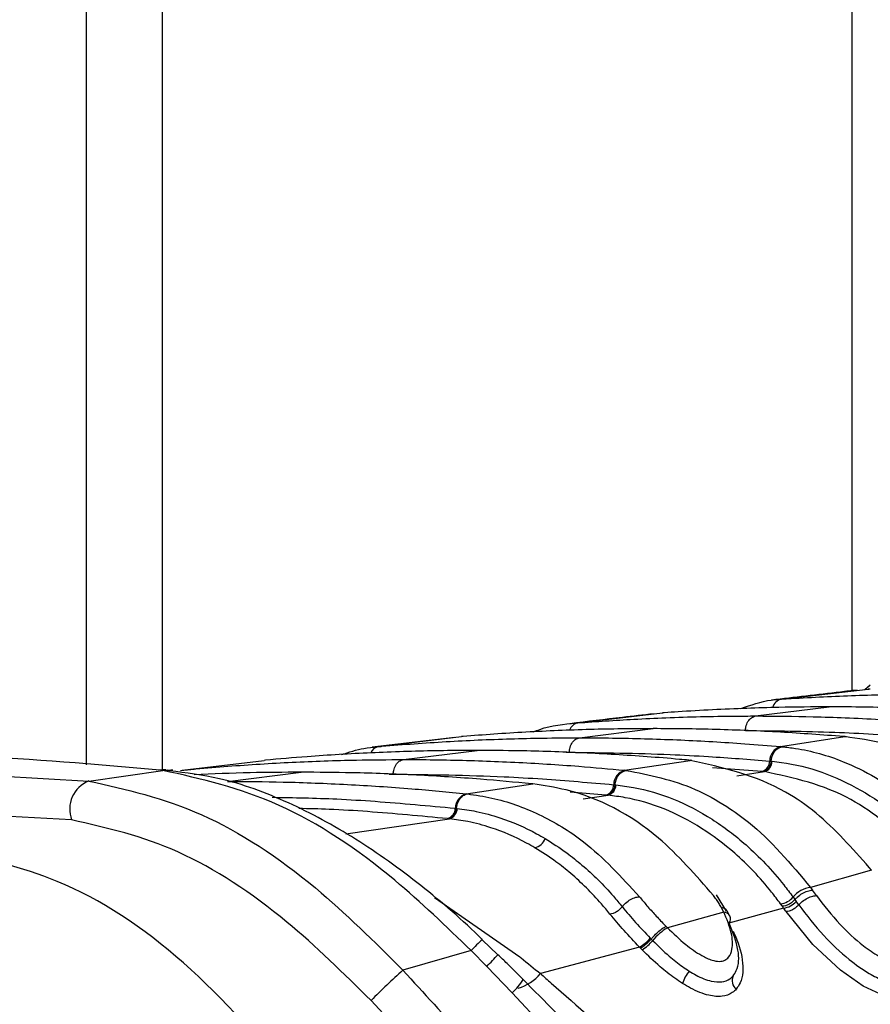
# Model space of a CAD drawing. Header units: millimetres. Extents: x 20 to 22981, y 40 to 19992.
# Tile 122 of 158: x 17536 to 17574, y 5895 to 5938. Entities that reach past the tile are written whole.
import ezdxf

# ---------------------------------------------------------------- set-up
doc = ezdxf.new("R2010")
doc.units = ezdxf.units.MM
doc.header["$LTSCALE"] = 2

msp = doc.modelspace()

# ---------------------------------------------------------------- linework, layer by layer
at = {"color": 7, "linetype": 'Continuous', "lineweight": 25}
for p, q in [((17539.303, 5905.354), (17539.303, 6410.022)), ((17573.925, 5908.868), (17573.692, 5908.665)), ((17573.746, 5908.714), (17573.922, 5908.874)), ((17570.002, 5908.256), (17573.838, 5908.696)), ((17573.932, 5908.701), (17573.838, 5908.696)), ((17573.838, 5908.696), (17573.86, 5908.698)), ((17569.916, 5908.25), (17570.002, 5908.256)), ((17561.011, 5907.207), (17564.75, 5907.646)), ((17564.828, 5907.652), (17564.75, 5907.646)), ((17564.75, 5907.646), (17564.768, 5907.648)), ((17568.863, 5907.511), (17572.119, 5907.914)), ((17560.938, 5907.201), (17561.011, 5907.207)), ((17561.085, 5906.549), (17564.341, 5906.952)), ((17555.581, 5906.566), (17551.919, 5906.13)), ((17552.203, 5906.16), (17555.872, 5906.598)), ((17555.939, 5906.604), (17555.872, 5906.598)), ((17569.966, 5906.16), (17572.81, 5906.598)), ((17572.81, 5906.598), (17572.743, 5906.604)), ((17572.81, 5906.598), (17572.882, 5906.599)), ((17572.882, 5906.594), (17572.814, 5906.6)), ((17552.139, 5906.154), (17552.203, 5906.16)), ((17553.306, 5905.587), (17556.563, 5905.99)), ((17569.966, 5906.16), (17570.031, 5906.154)), ((17543.533, 5905.115), (17547.148, 5905.552)), ((17547.207, 5905.558), (17547.148, 5905.552)), ((17563.08, 5905.115), (17565.978, 5905.552)), ((17565.978, 5905.552), (17565.919, 5905.558)), ((17565.978, 5905.552), (17566.053, 5905.553)), ((17566.052, 5905.548), (17565.993, 5905.553)), ((17569.488, 5905.52), (17569.551, 5905.514)), ((17569.551, 5905.514), (17569.593, 5905.51)), ((17526.948, 5905.337), (17539.407, 5904.639)), ((17539.407, 5904.639), (17542.674, 5905.107)), ((17542.583, 5905.117), (17542.382, 5905.138)), ((17542.674, 5905.107), (17542.583, 5905.117)), ((17543.119, 5905.112), (17543.024, 5905.122)), ((17543.477, 5905.11), (17543.533, 5905.115)), ((17545.528, 5904.624), (17548.785, 5905.027)), ((17563.08, 5905.115), (17563.137, 5905.11)), ((17569.209, 5905.057), (17569.146, 5905.063)), ((17569.252, 5905.053), (17569.209, 5905.057)), ((17556.083, 5904.074), (17559.024, 5904.51)), ((17559.024, 5904.51), (17558.972, 5904.515)), ((17556.083, 5904.074), (17556.134, 5904.069)), ((17562.599, 5904.475), (17562.654, 5904.47)), ((17562.654, 5904.47), (17562.691, 5904.466)), ((17562.31, 5904.013), (17562.255, 5904.019)), ((17562.348, 5904.01), (17562.31, 5904.013)), ((17538.647, 5902.92), (17526.257, 5903.624)), ((17555.599, 5903.435), (17555.648, 5903.43)), ((17555.649, 5903.43), (17555.682, 5903.426)), ((17555.303, 5902.973), (17555.254, 5902.978)), ((17555.337, 5902.97), (17555.303, 5902.973)), ((17573.978, 5900.703), (17571.295, 5899.934)), ((17573.978, 5900.703), (17573.887, 5900.821)), ((17571.295, 5899.934), (17571.379, 5899.817)), ((17567.581, 5898.895), (17567.132, 5899.613)), ((17570.518, 5899.516), (17570.601, 5899.402)), ((17570.6, 5899.402), (17570.657, 5899.323)), ((17567.458, 5898.851), (17564.966, 5898.157)), ((17567.458, 5898.851), (17567.355, 5899.043)), ((17567.722, 5898.675), (17567.615, 5898.888)), ((17570.101, 5899.027), (17567.682, 5898.364)), ((17570.046, 5899.104), (17569.966, 5899.214)), ((17570.101, 5899.027), (17570.046, 5899.104)), ((17564.905, 5898.219), (17564.966, 5898.157)), ((17557.477, 5896.961), (17556.792, 5897.625)), ((17564.212, 5897.693), (17564.249, 5897.655)), ((17564.249, 5897.655), (17564.317, 5897.586)), ((17556.297, 5897.145), (17553.287, 5896.277)), ((17556.989, 5896.448), (17556.297, 5897.145)), ((17563.738, 5897.297), (17559.36, 5896.13)), ((17563.85, 5897.181), (17563.778, 5897.256)), ((17558.114, 5895.285), (17556.989, 5896.448)), ((17562.537, 5890.523), (17558.114, 5895.285))]:
    msp.add_line(p, q, dxfattribs=at)
at = {"color": 8, "linetype": 'Continuous', "lineweight": 25}
for p, q in [((17542.651, 6410.022), (17542.651, 5905.154)), ((17573.135, 5908.656), (17573.135, 6410.022)), ((17560.49, 5905.906), (17560.634, 5905.908)), ((17543.458, 5905.097), (17543.533, 5905.115)), ((17552.681, 5904.943), (17552.856, 5904.945)), ((17569.146, 5905.063), (17566.957, 5905.225)), ((17568.03, 5904.867), (17569.252, 5905.053)), ((17562.255, 5904.019), (17560.677, 5904.146)), ((17561.253, 5903.846), (17562.348, 5904.01)), ((17550.763, 5902.302), (17555.337, 5902.97)), ((17554.68, 5899.486), (17558.442, 5896.867))]:
    msp.add_line(p, q, dxfattribs=at)
at = {"color": 7, "linetype": 'Continuous', "lineweight": 25, "flags": 128}
for points in [[(17542.382, 5905.138), (17542.681, 5905.153), (17542.813, 5905.145)], [(17542.583, 5905.117), (17542.883, 5905.132), (17543.024, 5905.122)], [(17542.674, 5905.107), (17542.975, 5905.122), (17543.119, 5905.112)]]:
    msp.add_lwpolyline(points, dxfattribs=at)
at = {"color": 8, "linetype": 'Continuous', "lineweight": 25, "flags": 128}
msp.add_lwpolyline([(17575.883, 5897.427), (17575.897, 5897.399), (17576.071, 5896.19), (17575.843, 5895.514), (17575.502, 5895.225), (17575.007, 5895.12), (17574.379, 5895.228), (17573.612, 5895.578), (17572.61, 5896.281), (17571.4, 5897.42), (17570.211, 5898.872), (17570.211, 5898.872)], dxfattribs=at)
at = {"color": 8, "linetype": 'Continuous', "lineweight": 25}
for centre, radius, start, end in [((17570.113, 5907.759), 0.51, 102.551, 166.0034), ((17561.114, 5906.727), 0.491, 102.0332, 160.8322), ((17552.286, 5905.711), 0.457, 100.4211, 156.9398), ((17560.843, 5892.977), 6.167, 130.9905, 137.4862), ((17540.995, 5912.157), 22.418, 315.5137, 317.3564), ((17556.328, 5897.241), 2.648, 312.4005, 328.9444), ((17557.864, 5897.348), 1.929, 285.5206, 320.8483)]:
    msp.add_arc(centre, radius, start, end, dxfattribs=at)
at = {"color": 7, "linetype": 'Continuous', "lineweight": 25}
for centre, radius, start, end in [((17570.151, 5905.523), 0.663, 106.1661, 180.2707), ((17569.014, 5905.518), 0.474, 286.1664, 0.2724), ((17569.119, 5905.508), 0.474, 286.2785, 0.2764), ((17563.265, 5904.475), 0.666, 106.1306, 179.9575), ((17539.911, 5903.39), 1.348, 111.9623, 200.3711), ((17556.269, 5903.431), 0.669, 106.0986, 179.6832), ((17562.123, 5904.476), 0.476, 286.1309, 359.9593), ((17562.215, 5904.467), 0.476, 286.2312, 359.9646), ((17555.121, 5903.438), 0.478, 286.0989, 359.6851), ((17555.203, 5903.429), 0.478, 286.1898, 359.6914), ((17558.99, 5902.279), 0.603, 281.7678, 342.4887), ((17571.414, 5898.781), 1.159, 95.9263, 140.6522), ((17540.61, 5877.823), 37.821, 35.1111, 35.5571), ((17569.878, 5900.031), 0.822, 276.1633, 321.1489), ((17570.018, 5899.855), 0.832, 275.724, 320.2061), ((17540.225, 5877.69), 37.338, 35.1113, 35.4067), ((17567.442, 5898.539), 0.312, 325.1454, 87.0619), ((17539.98, 5877.616), 36.955, 35.1113, 35.4067), ((17566.381, 5895.893), 2.669, 122.0088, 140.6568), ((17562.876, 5898.812), 1.743, 299.6401, 320.0509), ((17562.822, 5898.838), 1.95, 301.8177, 320.0258), ((17566.651, 5880.816), 20.436, 130.842, 136.2904), ((17567.245, 5895.168), 1.697, 140.718, 161.7816), ((17568.305, 5895.824), 0.479, 155.0595, 232.2348)]:
    msp.add_arc(centre, radius, start, end, dxfattribs=at)
for points, knots in [([(17573.345, 5908.652), (17573.101, 5908.625), (17571.816, 5908.48), (17570.577, 5908.334), (17569.572, 5908.215)], [0, 0, 0, 0, 0.189573, 1, 1, 1, 1]), ([(17570.002, 5908.256), (17570.149, 5908.266), (17571.24, 5908.336), (17573.279, 5908.431), (17575.346, 5908.472), (17576.467, 5908.473), (17576.641, 5908.474)], [0, 0, 0, 0, 0.0661, 0.493687, 0.921273, 1, 1, 1, 1]), ([(17568.211, 5907.835), (17568.656, 5907.995), (17569.218, 5908.198), (17569.795, 5908.241), (17569.916, 5908.25)], [0, 0, 0, 0, 0.791456, 1, 1, 1, 1]), ([(17564.358, 5907.608), (17563.9, 5907.555), (17562.648, 5907.41), (17561.434, 5907.264), (17560.663, 5907.172)], [0, 0, 0, 0, 0.365263, 1, 1, 1, 1]), ([(17572.119, 5907.914), (17571.377, 5907.91), (17570.162, 5907.902), (17567.934, 5907.836), (17566.246, 5907.751), (17565.031, 5907.666), (17564.828, 5907.652)], [0, 0, 0, 0, 0.305202, 0.499842, 0.916458, 1, 1, 1, 1]), ([(17579.41, 5907.652), (17578.668, 5907.701), (17577.454, 5907.781), (17575.225, 5907.874), (17573.536, 5907.912), (17572.321, 5907.914), (17572.119, 5907.914)], [0, 0, 0, 0, 0.305522, 0.500162, 0.917082, 1, 1, 1, 1]), ([(17559.045, 5906.804), (17559.141, 5906.844), (17559.755, 5907.097), (17560.397, 5907.154), (17560.938, 5907.201)], [0, 0, 0, 0, 0.157058, 1, 1, 1, 1]), ([(17561.011, 5907.207), (17561.835, 5907.265), (17563.131, 5907.357), (17565.446, 5907.462), (17567.24, 5907.507), (17568.561, 5907.511), (17568.863, 5907.511)], [0, 0, 0, 0, 0.314829, 0.495571, 0.884785, 1, 1, 1, 1]), ([(17568.412, 5906.87), (17568.418, 5906.922), (17568.433, 5907.065), (17568.518, 5907.274), (17568.671, 5907.456), (17568.799, 5907.493), (17568.863, 5907.511)], [0, 0, 0, 0, 0.161092, 0.440728, 0.720364, 1, 1, 1, 1]), ([(17568.863, 5907.511), (17569.71, 5907.505), (17571.031, 5907.496), (17573.37, 5907.419), (17575.14, 5907.325), (17576.436, 5907.228), (17576.714, 5907.207)], [0, 0, 0, 0, 0.32369, 0.504431, 0.893531, 1, 1, 1, 1]), ([(17564.341, 5906.952), (17563.414, 5906.945), (17562.013, 5906.934), (17559.667, 5906.851), (17557.793, 5906.75), (17556.393, 5906.639), (17555.939, 5906.604)], [0, 0, 0, 0, 0.330895, 0.499787, 0.837714, 1, 1, 1, 1]), ([(17572.743, 5906.604), (17571.816, 5906.673), (17570.416, 5906.779), (17568.069, 5906.89), (17566.195, 5906.944), (17564.795, 5906.95), (17564.341, 5906.952)], [0, 0, 0, 0, 0.331322, 0.500214, 0.838141, 1, 1, 1, 1]), ([(17568.412, 5906.87), (17569.729, 5906.856), (17571.611, 5906.835), (17574.22, 5906.71), (17575.512, 5906.619), (17576.239, 5906.567)], [0, 0, 0, 0, 0.504425, 0.721113, 1, 1, 1, 1]), ([(17552.203, 5906.16), (17552.255, 5906.164), (17553.251, 5906.251), (17554.72, 5906.357), (17557.086, 5906.478), (17559.049, 5906.539), (17560.54, 5906.546), (17561.085, 5906.549)], [0, 0, 0, 0, 0.0173915, 0.3369317, 0.4966963, 0.8162996, 1, 1, 1, 1]), ([(17560.634, 5905.908), (17560.64, 5905.96), (17560.655, 5906.102), (17560.739, 5906.312), (17560.893, 5906.494), (17561.021, 5906.531), (17561.085, 5906.549)], [0, 0, 0, 0, 0.161092, 0.440728, 0.720364, 1, 1, 1, 1]), ([(17561.085, 5906.549), (17561.156, 5906.549), (17562.173, 5906.548), (17563.664, 5906.524), (17566.03, 5906.436), (17567.974, 5906.325), (17569.443, 5906.203), (17569.966, 5906.16)], [0, 0, 0, 0, 0.0239994, 0.3435395, 0.503304, 0.8229067, 1, 1, 1, 1]), ([(17580.15, 5902.664), (17579.46, 5903.349), (17578.359, 5904.442), (17576.451, 5905.607), (17574.701, 5906.338), (17573.392, 5906.518), (17572.81, 5906.598)], [0, 0, 0, 0, 0.316585, 0.505351, 0.78008, 1, 1, 1, 1]), ([(17556.563, 5905.99), (17556.423, 5905.989), (17555.337, 5905.988), (17553.777, 5905.959), (17551.412, 5905.866), (17549.379, 5905.747), (17547.82, 5905.611), (17547.207, 5905.558)], [0, 0, 0, 0, 0.04475, 0.348076, 0.499734, 0.80312, 1, 1, 1, 1]), ([(17550.575, 5905.803), (17550.903, 5905.911), (17551.419, 5906.082), (17551.947, 5906.135), (17552.139, 5906.154)], [0, 0, 0, 0, 0.635219, 1, 1, 1, 1]), ([(17565.919, 5905.558), (17565.778, 5905.57), (17564.692, 5905.669), (17563.133, 5905.784), (17560.768, 5905.91), (17558.735, 5905.978), (17557.176, 5905.986), (17556.563, 5905.99)], [0, 0, 0, 0, 0.045283, 0.348609, 0.500266, 0.803652, 1, 1, 1, 1]), ([(17560.634, 5905.908), (17562.121, 5905.889), (17564.173, 5905.864), (17567.124, 5905.709), (17568.588, 5905.592), (17569.488, 5905.52)], [0, 0, 0, 0, 0.503297, 0.694828, 1, 1, 1, 1]), ([(17569.551, 5905.514), (17569.558, 5905.566), (17569.58, 5905.708), (17569.675, 5905.918), (17569.837, 5906.099), (17569.966, 5906.135), (17570.031, 5906.154)], [0, 0, 0, 0, 0.161023, 0.440682, 0.720341, 1, 1, 1, 1]), ([(17570.031, 5906.154), (17570.228, 5906.131), (17571.141, 5906.028), (17572.54, 5905.631), (17574.034, 5904.895), (17575.742, 5903.797), (17576.844, 5902.633), (17577.656, 5901.774)], [0, 0, 0, 0, 0.071059, 0.328707, 0.508594, 0.637825, 1, 1, 1, 1]), ([(17542.382, 5905.138), (17539.657, 5905.377), (17535.644, 5905.729), (17531.734, 5905.763), (17530.479, 5905.774)], [0, 0, 0, 0, 0.67875, 1, 1, 1, 1]), ([(17543.533, 5905.115), (17543.735, 5905.134), (17544.881, 5905.243), (17546.5, 5905.366), (17548.865, 5905.497), (17550.976, 5905.573), (17552.615, 5905.582), (17553.306, 5905.587)], [0, 0, 0, 0, 0.061922, 0.352279, 0.497453, 0.787868, 1, 1, 1, 1]), ([(17552.856, 5904.945), (17552.862, 5904.997), (17552.877, 5905.14), (17552.961, 5905.35), (17553.115, 5905.531), (17553.242, 5905.568), (17553.306, 5905.587)], [0, 0, 0, 0, 0.161092, 0.440728, 0.720364, 1, 1, 1, 1]), ([(17553.306, 5905.587), (17553.525, 5905.586), (17554.69, 5905.584), (17556.329, 5905.549), (17558.694, 5905.451), (17560.788, 5905.323), (17562.406, 5905.176), (17563.08, 5905.115)], [0, 0, 0, 0, 0.0670174, 0.3573749, 0.5025485, 0.7929627, 1, 1, 1, 1]), ([(17573.887, 5900.821), (17573.129, 5901.671), (17571.977, 5902.964), (17569.349, 5904.79), (17567.414, 5905.228), (17565.978, 5905.552)], [0, 0, 0, 0, 0.331863, 0.504238, 1, 1, 1, 1]), ([(17569.593, 5905.51), (17569.73, 5905.496), (17571.073, 5905.351), (17572.958, 5904.667), (17575.246, 5903.113), (17576.299, 5901.978), (17576.899, 5901.33)], [0, 0, 0, 0, 0.0516718, 0.5050665, 0.7175116, 1, 1, 1, 1]), ([(17556.297, 5897.145), (17555.189, 5898.217), (17552.509, 5900.809), (17547.757, 5903.97), (17544.378, 5904.726), (17542.674, 5905.107)], [0, 0, 0, 0, 0.259057, 0.626399, 1, 1, 1, 1]), ([(17556.798, 5897.631), (17556.794, 5897.635), (17555.933, 5898.486), (17554.083, 5900.072), (17551.218, 5902.145), (17548.227, 5903.754), (17545.46, 5904.779), (17543.708, 5904.996), (17542.972, 5905.087)], [0, 0, 0, 0, 0.000985, 0.211, 0.42281, 0.63293, 0.845915, 1, 1, 1, 1]), ([(17548.785, 5905.027), (17548.033, 5905.023), (17546.461, 5905.015), (17544.889, 5904.948), (17544.069, 5904.913)], [0, 0, 0, 0, 0.478036, 1, 1, 1, 1]), ([(17558.972, 5904.515), (17558.22, 5904.586), (17556.523, 5904.746), (17553.877, 5904.911), (17551.233, 5905.011), (17549.534, 5905.022), (17548.785, 5905.027)], [0, 0, 0, 0, 0.2217708, 0.5003164, 0.7793853, 1, 1, 1, 1]), ([(17552.856, 5904.945), (17554.489, 5904.923), (17556.688, 5904.894), (17559.936, 5904.709), (17561.55, 5904.567), (17562.599, 5904.475)], [0, 0, 0, 0, 0.50254, 0.676572, 1, 1, 1, 1]), ([(17562.654, 5904.47), (17562.662, 5904.522), (17562.684, 5904.664), (17562.78, 5904.873), (17562.943, 5905.054), (17563.072, 5905.091), (17563.137, 5905.109)], [0, 0, 0, 0, 0.161038, 0.440692, 0.720346, 1, 1, 1, 1]), ([(17563.137, 5905.11), (17564.171, 5904.907), (17565.701, 5904.607), (17567.469, 5903.61), (17569.264, 5902.355), (17570.417, 5900.98), (17571.295, 5899.934)], [0, 0, 0, 0, 0.341963, 0.506117, 0.624337, 1, 1, 1, 1]), ([(17576.362, 5901.01), (17576.32, 5901.06), (17575.758, 5901.725), (17574.693, 5902.754), (17572.41, 5904.369), (17570.556, 5904.771), (17569.252, 5905.053)], [0, 0, 0, 0, 0.021195, 0.282969, 0.495586, 1, 1, 1, 1]), ([(17539.407, 5904.639), (17541.059, 5904.269), (17544.362, 5903.53), (17549.218, 5900.329), (17552.019, 5897.539), (17553.287, 5896.277)], [0, 0, 0, 0, 0.3541768, 0.7078485, 1, 1, 1, 1]), ([(17545.528, 5904.624), (17546.349, 5904.618), (17548.117, 5904.606), (17550.832, 5904.497), (17553.53, 5904.323), (17555.28, 5904.153), (17556.083, 5904.074)], [0, 0, 0, 0, 0.233156, 0.502001, 0.771362, 1, 1, 1, 1]), ([(17567.002, 5899.578), (17566.219, 5900.479), (17564.308, 5902.678), (17561.444, 5904.142), (17559.514, 5904.435), (17559.024, 5904.51)], [0, 0, 0, 0, 0.341408, 0.83284, 1, 1, 1, 1]), ([(17555.648, 5903.43), (17555.657, 5903.482), (17555.68, 5903.624), (17555.776, 5903.833), (17555.939, 5904.014), (17556.069, 5904.051), (17556.134, 5904.069)], [0, 0, 0, 0, 0.161049, 0.440699, 0.72035, 1, 1, 1, 1]), ([(17556.134, 5904.069), (17556.495, 5904.017), (17557.567, 5903.862), (17559.311, 5903.225), (17561.57, 5901.886), (17562.936, 5900.397), (17563.732, 5899.528)], [0, 0, 0, 0, 0.129882, 0.385514, 0.641748, 1, 1, 1, 1]), ([(17562.691, 5904.466), (17562.95, 5904.433), (17564.408, 5904.245), (17566.396, 5903.421), (17568.573, 5901.773), (17569.742, 5900.548), (17570.383, 5899.695), (17570.518, 5899.516)], [0, 0, 0, 0, 0.089233, 0.503156, 0.697697, 0.936448, 1, 1, 1, 1]), ([(17569.966, 5899.214), (17569.835, 5899.389), (17569.21, 5900.218), (17568.07, 5901.408), (17565.95, 5903.005), (17564.017, 5903.8), (17562.599, 5903.978), (17562.348, 5904.01)], [0, 0, 0, 0, 0.063624, 0.302569, 0.497159, 0.910873, 1, 1, 1, 1]), ([(17555.682, 5903.426), (17555.962, 5903.388), (17556.595, 5903.301), (17557.777, 5902.977), (17558.791, 5902.545), (17559.44, 5902.17), (17559.564, 5902.098)], [0, 0, 0, 0, 0.210941, 0.475438, 0.899348, 1, 1, 1, 1]), ([(17551.879, 5894.938), (17550.659, 5896.14), (17547.973, 5898.788), (17543.338, 5901.855), (17540.209, 5902.566), (17538.647, 5902.92)], [0, 0, 0, 0, 0.294215, 0.647739, 1, 1, 1, 1]), ([(17559.112, 5901.689), (17558.991, 5901.759), (17558.36, 5902.122), (17557.374, 5902.539), (17556.225, 5902.851), (17555.61, 5902.933), (17555.337, 5902.97)], [0, 0, 0, 0, 0.100695, 0.524691, 0.789151, 1, 1, 1, 1]), ([(17559.564, 5902.098), (17559.886, 5901.894), (17560.443, 5901.54), (17561.466, 5900.717), (17562.285, 5899.914), (17562.844, 5899.239), (17562.972, 5899.084)], [0, 0, 0, 0, 0.2622207, 0.4535665, 0.8744738, 1, 1, 1, 1]), ([(17548.677, 5891.234), (17547.024, 5893.131), (17543.716, 5896.927), (17538.313, 5900.47), (17534.862, 5901.181), (17533.292, 5901.505)], [0, 0, 0, 0, 0.352456, 0.705295, 1, 1, 1, 1]), ([(17562.432, 5898.763), (17562.306, 5898.914), (17561.762, 5899.571), (17560.964, 5900.35), (17559.968, 5901.149), (17559.426, 5901.491), (17559.112, 5901.689)], [0, 0, 0, 0, 0.125578, 0.546573, 0.737903, 1, 1, 1, 1]), ([(17570.6, 5899.402), (17570.635, 5899.439), (17570.728, 5899.538), (17570.924, 5899.679), (17571.168, 5899.794), (17571.309, 5899.809), (17571.379, 5899.817)], [0, 0, 0, 0, 0.161195, 0.440797, 0.720398, 1, 1, 1, 1]), ([(17562.972, 5899.084), (17563.004, 5899.122), (17563.092, 5899.227), (17563.282, 5899.377), (17563.521, 5899.501), (17563.662, 5899.519), (17563.732, 5899.528)], [0, 0, 0, 0, 0.16106, 0.440707, 0.720353, 1, 1, 1, 1]), ([(17563.732, 5899.528), (17563.841, 5899.396), (17564.059, 5899.131), (17564.426, 5898.722), (17564.712, 5898.417), (17564.875, 5898.249), (17564.905, 5898.219)], [0, 0, 0, 0, 0.310786, 0.621524, 0.932011, 1, 1, 1, 1]), ([(17567.355, 5899.043), (17567.32, 5899.103), (17567.25, 5899.223), (17567.132, 5899.401), (17567.046, 5899.519), (17567.002, 5899.578)], [0, 0, 0, 0, 0.329912, 0.664856, 1, 1, 1, 1]), ([(17570.6, 5899.402), (17570.561, 5899.362), (17570.483, 5899.281), (17570.333, 5899.184), (17570.179, 5899.117), (17570.091, 5899.108), (17570.046, 5899.104)], [0, 0, 0, 0, 0.249999, 0.499999, 0.749999, 1, 1, 1, 1]), ([(17570.768, 5899.165), (17570.803, 5899.202), (17570.897, 5899.3), (17571.093, 5899.44), (17571.339, 5899.554), (17571.479, 5899.569), (17571.549, 5899.577)], [0, 0, 0, 0, 0.161092, 0.440728, 0.720364, 1, 1, 1, 1]), ([(17571.549, 5899.577), (17571.879, 5899.149), (17572.469, 5898.385), (17573.464, 5897.46), (17574.22, 5896.931), (17574.723, 5896.704), (17575.075, 5896.651), (17575.347, 5896.73), (17575.553, 5896.967), (17575.66, 5897.463), (17575.524, 5898.361), (17575.071, 5899.123), (17574.802, 5899.577)], [0, 0, 0, 0, 0.181549, 0.323795, 0.40885, 0.462296, 0.504185, 0.545984, 0.60056, 0.677304, 0.807908, 1, 1, 1, 1]), ([(17562.972, 5899.084), (17562.975, 5899.08), (17563.156, 5898.856), (17563.548, 5898.396), (17563.991, 5897.927), (17564.212, 5897.693)], [0, 0, 0, 0, 0.007762, 0.50485, 1, 1, 1, 1]), ([(17564.966, 5898.157), (17565.229, 5897.905), (17565.7, 5897.453), (17566.39, 5896.962), (17566.907, 5896.717), (17567.265, 5896.651), (17567.513, 5896.708), (17567.721, 5896.883), (17567.869, 5897.273), (17567.834, 5897.959), (17567.589, 5898.539), (17567.458, 5898.851)], [0, 0, 0, 0, 0.161237, 0.289131, 0.368581, 0.428024, 0.487367, 0.54282, 0.643281, 0.807987, 1, 1, 1, 1]), ([(17567.608, 5898.884), (17567.588, 5898.92), (17567.541, 5899.003), (17567.422, 5899.028), (17567.355, 5899.043)], [0, 0, 0, 0, 0.432775, 1, 1, 1, 1]), ([(17570.768, 5899.165), (17571.119, 5898.71), (17571.754, 5897.884), (17572.863, 5896.831), (17573.787, 5896.161), (17574.496, 5895.827), (17575.038, 5895.727), (17575.434, 5895.827), (17575.673, 5895.989), (17575.715, 5896.147), (17575.724, 5896.18)], [0, 0, 0, 0, 0.25553, 0.463412, 0.610935, 0.714448, 0.802001, 0.887108, 0.97629, 1, 1, 1, 1]), ([(17563.738, 5897.297), (17563.504, 5897.544), (17563.031, 5898.046), (17562.633, 5898.522), (17562.432, 5898.763)], [0, 0, 0, 0, 0.493803, 1, 1, 1, 1]), ([(17564.249, 5897.655), (17564.282, 5897.693), (17564.372, 5897.796), (17564.545, 5897.964), (17564.748, 5898.13), (17564.853, 5898.19), (17564.905, 5898.219)], [0, 0, 0, 0, 0.160998, 0.440666, 0.720333, 1, 1, 1, 1]), ([(17567.87, 5896.026), (17567.922, 5896.102), (17568.125, 5896.404), (17568.159, 5897.206), (17567.859, 5897.958), (17567.698, 5898.36)], [0, 0, 0, 0, 0.136181, 0.538313, 1, 1, 1, 1]), ([(17567.869, 5898.012), (17567.881, 5897.986), (17568.089, 5897.552), (17568.343, 5896.733), (17568.308, 5895.874), (17568.073, 5895.535), (17568.011, 5895.446)], [0, 0, 0, 0, 0.026992, 0.449873, 0.855511, 1, 1, 1, 1]), ([(17564.317, 5897.586), (17564.556, 5897.353), (17564.971, 5896.949), (17565.529, 5896.506), (17565.832, 5896.308), (17565.932, 5896.242)], [0, 0, 0, 0, 0.476992, 0.82783, 1, 1, 1, 1]), ([(17563.778, 5897.256), (17563.778, 5897.256), (17563.764, 5897.27), (17563.751, 5897.283), (17563.738, 5897.297)], [0, 0, 0, 0, 0.011269, 1, 1, 1, 1]), ([(17565.633, 5895.698), (17565.52, 5895.773), (17565.181, 5895.996), (17564.566, 5896.485), (17564.11, 5896.928), (17563.85, 5897.181)], [0, 0, 0, 0, 0.177842, 0.531294, 1, 1, 1, 1]), ([(17558.596, 5895.872), (17558.363, 5896.109), (17557.997, 5896.481), (17557.615, 5896.835), (17557.477, 5896.963)], [0, 0, 0, 0, 0.639161, 1, 1, 1, 1]), ([(17558.442, 5896.867), (17558.462, 5896.852), (17558.77, 5896.609), (17559.075, 5896.362), (17559.36, 5896.13)], [0, 0, 0, 0, 0.065228, 1, 1, 1, 1]), ([(17553.287, 5896.277), (17555.115, 5894.273), (17558.833, 5890.201), (17564.206, 5883.83), (17567.675, 5879.854), (17569.457, 5877.813)], [0, 0, 0, 0, 0.32022, 0.650979, 1, 1, 1, 1]), ([(17565.932, 5896.242), (17566.033, 5896.181), (17566.357, 5895.986), (17566.868, 5895.779), (17567.386, 5895.738), (17567.697, 5895.851), (17567.825, 5895.98), (17567.87, 5896.026)], [0, 0, 0, 0, 0.131129, 0.422233, 0.647086, 0.874043, 1, 1, 1, 1]), ([(17562.889, 5891.493), (17562.413, 5891.987), (17561.006, 5893.446), (17559.552, 5894.904), (17558.591, 5895.868)], [0, 0, 0, 0, 0.338899, 1, 1, 1, 1]), ([(17559.36, 5896.13), (17559.52, 5895.991), (17560.847, 5894.83), (17562.157, 5893.656), (17563.308, 5892.624)], [0, 0, 0, 0, 0.1205205, 1, 1, 1, 1]), ([(17568.011, 5895.446), (17567.956, 5895.39), (17567.796, 5895.232), (17567.404, 5895.094), (17566.764, 5895.143), (17566.141, 5895.393), (17565.751, 5895.628), (17565.633, 5895.698)], [0, 0, 0, 0, 0.123835, 0.354513, 0.586159, 0.875244, 1, 1, 1, 1]), ([(17568.055, 5876.72), (17566.262, 5878.732), (17562.833, 5882.581), (17557.463, 5888.857), (17553.759, 5892.891), (17551.879, 5894.938)], [0, 0, 0, 0, 0.350471, 0.670401, 1, 1, 1, 1])]:
    msp.add_open_spline(points, degree=3, knots=knots, dxfattribs=at)
for points in [[(17569.55, 5905.514), (17569.54, 5905.456), (17569.52, 5905.341), (17569.44, 5905.196), (17569.333, 5905.09), (17569.251, 5905.068), (17569.21, 5905.057)], [(17562.654, 5904.47), (17562.643, 5904.412), (17562.623, 5904.297), (17562.542, 5904.152), (17562.435, 5904.046), (17562.352, 5904.024), (17562.311, 5904.013)], [(17555.648, 5903.43), (17555.638, 5903.372), (17555.617, 5903.257), (17555.535, 5903.112), (17555.428, 5903.006), (17555.345, 5902.984), (17555.303, 5902.973)], [(17562.972, 5899.084), (17562.935, 5899.041), (17562.861, 5898.955), (17562.716, 5898.852), (17562.565, 5898.779), (17562.476, 5898.769), (17562.432, 5898.763)], [(17570.768, 5899.165), (17570.729, 5899.125), (17570.65, 5899.045), (17570.499, 5898.95), (17570.344, 5898.884), (17570.255, 5898.876), (17570.211, 5898.872)], [(17563.777, 5897.256), (17563.811, 5897.275), (17563.877, 5897.312), (17564.004, 5897.411), (17564.135, 5897.53), (17564.211, 5897.613), (17564.249, 5897.655)]]:
    msp.add_open_spline(points, degree=3, dxfattribs=at)
at = {"color": 8, "linetype": 'Continuous', "lineweight": 25}
for points, knots in [([(17547.514, 5903.919), (17548.463, 5903.904), (17549.978, 5903.879), (17552.674, 5903.709), (17554.419, 5903.545), (17555.599, 5903.435)], [0, 0, 0, 0, 0.351831, 0.561454, 1, 1, 1, 1]), ([(17555.254, 5902.978), (17554.076, 5903.087), (17552.335, 5903.248), (17550.145, 5903.394), (17549.134, 5903.414), (17548.687, 5903.422)], [0, 0, 0, 0, 0.53863, 0.796092, 1, 1, 1, 1])]:
    msp.add_open_spline(points, degree=3, knots=knots, dxfattribs=at)

doc.saveas('drawing.dxf')
